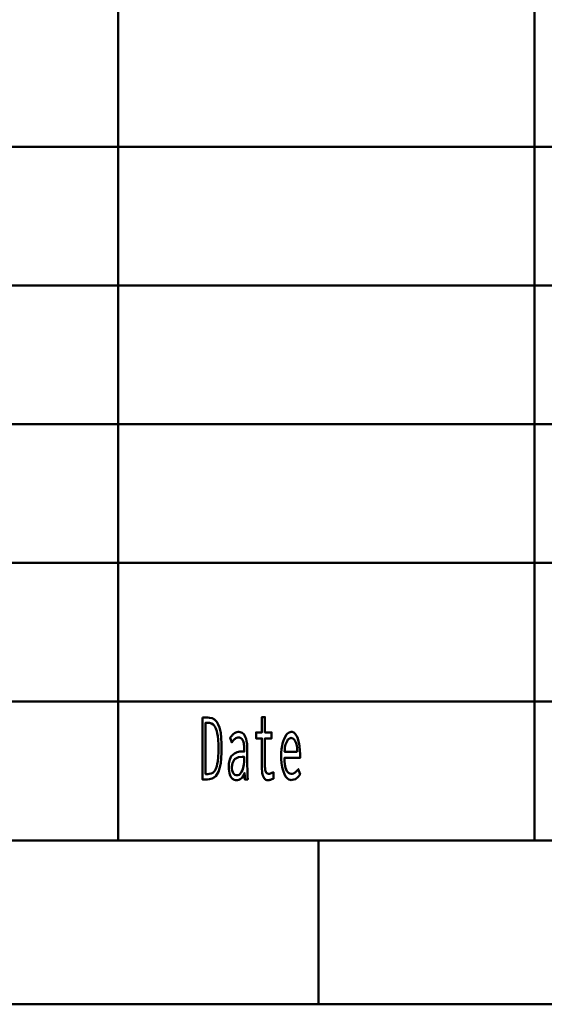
# Model space of a CAD drawing. Header units: millimetres. Extents: x 0 to 428, y 0 to 298.
# Tile 12 of 33: x 255 to 271, y 8 to 38. Entities that reach past the tile are written whole.
import ezdxf

# ---------------------------------------------------------------- set-up
doc = ezdxf.new("R2010")
doc.units = ezdxf.units.MM
doc.layers.add('am_0', color=7, linetype='Continuous', lineweight=50)
doc.layers.add('am_6', color=2, linetype='Continuous', lineweight=35)

# ---------------------------------------------------------------- blocks, each defined once
blk = doc.blocks.new('1_Drawing_frame_0_in_FDFneo150180C2125N1N4N_300Cl0__1203')
at = {"layer": 'am_0'}
for p, q in [((257.64, 50.57), (257.64, 12.5)), ((270.34, 50.57), (270.34, 12.5)), ((224.62, 33.65), (321.14, 33.65)), ((407.5, 29.42), (224.62, 29.42)), ((224.62, 25.19), (277.96, 25.19)), ((224.62, 20.96), (277.96, 20.96)), ((224.62, 16.73), (407.5, 16.73)), ((407.5, 12.5), (20, 12.5)), ((263.75, 7.5), (263.75, 12.5)), ((412.5, 7.5), (7.5, 7.5))]:
    blk.add_line(p, q, dxfattribs=at)
at = {"layer": 'am_6', "flags": 8}
blk.add_attdef('ExcludeFromBOM', (425, 296.5), '', height=0.5, dxfattribs=at)
blk = doc.blocks.new('87_text19__1_in_FDFneo150180C2125N1N4N_300Cl0__1203')
at = {"layer": 'am_0'}
for points in [[(260.207, 16.245), (260.371, 16.245), (260.371, 16.245), (260.427, 16.241), (260.503, 16.223), (260.503, 16.223), (260.57, 16.188), (260.609, 16.155), (260.609, 16.155), (260.644, 16.115), (260.69, 16.037), (260.69, 16.037), (260.727, 15.939), (260.747, 15.861), (260.747, 15.861), (260.764, 15.774), (260.782, 15.623), (260.782, 15.623), (260.791, 15.446), (260.793, 15.314), (260.793, 15.314), (260.791, 15.184), (260.782, 15.009), (260.782, 15.009), (260.766, 14.856), (260.75, 14.768), (260.75, 14.768), (260.731, 14.688), (260.694, 14.586), (260.694, 14.586), (260.649, 14.504), (260.613, 14.459), (260.613, 14.459), (260.572, 14.424), (260.502, 14.385), (260.502, 14.385), (260.421, 14.364), (260.36, 14.36), (260.207, 14.36), (260.207, 16.245)], [(262.198, 14.331), (262.198, 14.331), (262.176, 14.333), (262.145, 14.344), (262.145, 14.344), (262.117, 14.363), (262.1, 14.38), (262.1, 14.38), (262.085, 14.401), (262.065, 14.438), (262.065, 14.438), (262.049, 14.482), (262.04, 14.515), (262.04, 14.515), (262.033, 14.551), (262.025, 14.608), (262.025, 14.608), (262.021, 14.67), (262.02, 14.714), (262.02, 15.608), (261.841, 15.608), (261.841, 15.79), (262.02, 15.79), (262.02, 16.261), (262.114, 16.261), (262.114, 15.79), (262.316, 15.79), (262.316, 15.608), (262.114, 15.608), (262.114, 14.779), (262.114, 14.779), (262.114, 14.746), (262.116, 14.701), (262.116, 14.701), (262.12, 14.662), (262.123, 14.639), (262.123, 14.639), (262.128, 14.619), (262.137, 14.592), (262.137, 14.592), (262.15, 14.57), (262.16, 14.558), (262.16, 14.558), (262.172, 14.547), (262.193, 14.536), (262.193, 14.536), (262.219, 14.53), (262.238, 14.529), (262.238, 14.529), (262.253, 14.531), (262.283, 14.539), (262.283, 14.539), (262.325, 14.556), (262.358, 14.571), (262.371, 14.576), (262.371, 14.381), (262.371, 14.381), (262.352, 14.373), (262.325, 14.362), (262.325, 14.362), (262.299, 14.352), (262.282, 14.346), (262.282, 14.346), (262.265, 14.341), (262.24, 14.335), (262.24, 14.335), (262.215, 14.332), (262.198, 14.331)], [(260.367, 14.521), (260.367, 14.521), (260.411, 14.524), (260.472, 14.538), (260.472, 14.538), (260.524, 14.564), (260.554, 14.589), (260.554, 14.589), (260.58, 14.62), (260.615, 14.683), (260.615, 14.683), (260.644, 14.764), (260.659, 14.829), (260.659, 14.829), (260.672, 14.903), (260.686, 15.036), (260.686, 15.036), (260.693, 15.195), (260.694, 15.314), (260.694, 15.314), (260.693, 15.422), (260.686, 15.567), (260.686, 15.567), (260.673, 15.692), (260.661, 15.763), (260.661, 15.763), (260.646, 15.827), (260.618, 15.909), (260.618, 15.909), (260.584, 15.974), (260.558, 16.008), (260.558, 16.008), (260.529, 16.035), (260.479, 16.065), (260.479, 16.065), (260.422, 16.081), (260.38, 16.084), (260.303, 16.084), (260.303, 14.521), (260.367, 14.521)], [(261.243, 14.334), (261.243, 14.334), (261.217, 14.336), (261.179, 14.345), (261.179, 14.345), (261.145, 14.362), (261.123, 14.378), (261.123, 14.378), (261.103, 14.397), (261.076, 14.433), (261.076, 14.433), (261.053, 14.477), (261.04, 14.511), (261.04, 14.511), (261.029, 14.549), (261.018, 14.613), (261.018, 14.613), (261.011, 14.684), (261.01, 14.736), (261.01, 14.736), (261.015, 14.839), (261.04, 14.969), (261.04, 14.969), (261.087, 15.066), (261.131, 15.113), (261.131, 15.113), (261.18, 15.149), (261.261, 15.188), (261.261, 15.188), (261.348, 15.207), (261.409, 15.209), (261.483, 15.206), (261.483, 15.265), (261.483, 15.265), (261.483, 15.298), (261.481, 15.348), (261.481, 15.348), (261.477, 15.395), (261.474, 15.427), (261.474, 15.427), (261.469, 15.457), (261.458, 15.501), (261.458, 15.501), (261.441, 15.543), (261.427, 15.57), (261.427, 15.57), (261.41, 15.594), (261.379, 15.62), (261.379, 15.62), (261.341, 15.634), (261.311, 15.637), (261.311, 15.637), (261.287, 15.635), (261.253, 15.627), (261.253, 15.627), (261.222, 15.612), (261.203, 15.599), (261.203, 15.599), (261.184, 15.582), (261.153, 15.552), (261.153, 15.552), (261.121, 15.516), (261.099, 15.488), (261.05, 15.629), (261.05, 15.629), (261.066, 15.649), (261.089, 15.676), (261.089, 15.676), (261.109, 15.7), (261.122, 15.715), (261.122, 15.715), (261.136, 15.728), (261.159, 15.747), (261.159, 15.747), (261.185, 15.766), (261.205, 15.778), (261.205, 15.778), (261.226, 15.789), (261.258, 15.801), (261.258, 15.801), (261.293, 15.807), (261.318, 15.808), (261.318, 15.808), (261.362, 15.804), (261.419, 15.782), (261.419, 15.782), (261.466, 15.741), (261.491, 15.704), (261.491, 15.704), (261.513, 15.661), (261.538, 15.596), (261.538, 15.596), (261.555, 15.528), (261.563, 15.482), (261.563, 15.482), (261.568, 15.435), (261.573, 15.367), (261.573, 15.367), (261.576, 15.301), (261.576, 15.257), (261.576, 14.76), (261.576, 14.76), (261.577, 14.686), (261.579, 14.569), (261.579, 14.569), (261.584, 14.446), (261.588, 14.36), (261.499, 14.36), (261.499, 14.36), (261.498, 14.373), (261.498, 14.397), (261.498, 14.397), (261.497, 14.427), (261.496, 14.45), (261.492, 14.558), (261.492, 14.558), (261.477, 14.513), (261.449, 14.456), (261.449, 14.456), (261.415, 14.41), (261.388, 14.387), (261.388, 14.387), (261.36, 14.368), (261.317, 14.347), (261.317, 14.347), (261.273, 14.336), (261.243, 14.334)], [(262.912, 14.339), (262.912, 14.339), (262.884, 14.342), (262.842, 14.358), (262.842, 14.358), (262.8, 14.388), (262.772, 14.415), (262.772, 14.415), (262.745, 14.449), (262.708, 14.514), (262.708, 14.514), (262.675, 14.596), (262.656, 14.659), (262.656, 14.659), (262.639, 14.73), (262.621, 14.849), (262.621, 14.849), (262.611, 14.986), (262.609, 15.085), (262.609, 15.085), (262.611, 15.164), (262.62, 15.277), (262.62, 15.277), (262.636, 15.384), (262.651, 15.451), (262.651, 15.451), (262.669, 15.515), (262.7, 15.6), (262.7, 15.6), (262.736, 15.672), (262.763, 15.713), (262.763, 15.713), (262.791, 15.747), (262.835, 15.784), (262.835, 15.784), (262.882, 15.804), (262.914, 15.808), (262.914, 15.808), (262.945, 15.805), (262.99, 15.785), (262.99, 15.785), (263.031, 15.75), (263.057, 15.717), (263.057, 15.717), (263.081, 15.677), (263.113, 15.604), (263.113, 15.604), (263.14, 15.516), (263.155, 15.448), (263.155, 15.448), (263.168, 15.374), (263.182, 15.252), (263.182, 15.252), (263.189, 15.117), (263.191, 15.02), (262.712, 15.02), (262.712, 15.02), (262.714, 14.929), (262.724, 14.81), (262.724, 14.81), (262.744, 14.711), (262.763, 14.656), (262.763, 14.656), (262.786, 14.611), (262.827, 14.563), (262.827, 14.563), (262.876, 14.537), (262.914, 14.532), (262.914, 14.532), (262.943, 14.533), (262.983, 14.542), (262.983, 14.542), (263.019, 14.558), (263.04, 14.573), (263.04, 14.573), (263.06, 14.59), (263.088, 14.619), (263.088, 14.619), (263.114, 14.65), (263.131, 14.672), (263.184, 14.516), (263.184, 14.516), (263.164, 14.486), (263.132, 14.446), (263.132, 14.446), (263.095, 14.41), (263.069, 14.389), (263.069, 14.389), (263.042, 14.371), (262.996, 14.352), (262.996, 14.352), (262.947, 14.341), (262.912, 14.339)], [(263.1, 15.2), (263.1, 15.2), (263.098, 15.249), (263.092, 15.318), (263.092, 15.318), (263.082, 15.382), (263.073, 15.422), (263.073, 15.422), (263.063, 15.459), (263.044, 15.507), (263.044, 15.507), (263.023, 15.548), (263.007, 15.571), (263.007, 15.571), (262.99, 15.59), (262.962, 15.61), (262.962, 15.61), (262.933, 15.621), (262.912, 15.624), (262.912, 15.624), (262.891, 15.621), (262.861, 15.61), (262.861, 15.61), (262.833, 15.59), (262.815, 15.571), (262.815, 15.571), (262.798, 15.548), (262.776, 15.507), (262.776, 15.507), (262.756, 15.459), (262.745, 15.422), (262.745, 15.422), (262.735, 15.382), (262.724, 15.318), (262.724, 15.318), (262.716, 15.249), (262.713, 15.2), (263.1, 15.2)], [(261.258, 14.485), (261.258, 14.485), (261.286, 14.488), (261.326, 14.503), (261.326, 14.503), (261.361, 14.532), (261.382, 14.558), (261.382, 14.558), (261.401, 14.59), (261.426, 14.645), (261.426, 14.645), (261.447, 14.71), (261.458, 14.758), (261.458, 14.758), (261.467, 14.811), (261.477, 14.894), (261.477, 14.894), (261.482, 14.983), (261.483, 15.046), (261.483, 15.046), (261.467, 15.048), (261.446, 15.05), (261.446, 15.05), (261.43, 15.051), (261.422, 15.052), (261.422, 15.052), (261.308, 15.039), (261.185, 14.973), (261.185, 14.973), (261.119, 14.85), (261.106, 14.737), (261.106, 14.737), (261.108, 14.692), (261.116, 14.632), (261.116, 14.632), (261.132, 14.581), (261.147, 14.552), (261.147, 14.552), (261.164, 14.528), (261.195, 14.502), (261.195, 14.502), (261.231, 14.487), (261.258, 14.485)]]:
    blk.add_lwpolyline(points, dxfattribs=at)
at = {"layer": 'am_6', "flags": 8}
blk.add_attdef('ExcludeFromBOM', (268.191, 15.761), '', height=0.5, dxfattribs=at)

msp = doc.modelspace()

# ---------------------------------------------------------------- block references
for name in ['1_Drawing_frame_0_in_FDFneo150180C2125N1N4N_300Cl0__1203', '87_text19__1_in_FDFneo150180C2125N1N4N_300Cl0__1203']:
    msp.add_blockref(name, (0, 0))

doc.saveas('drawing.dxf')
